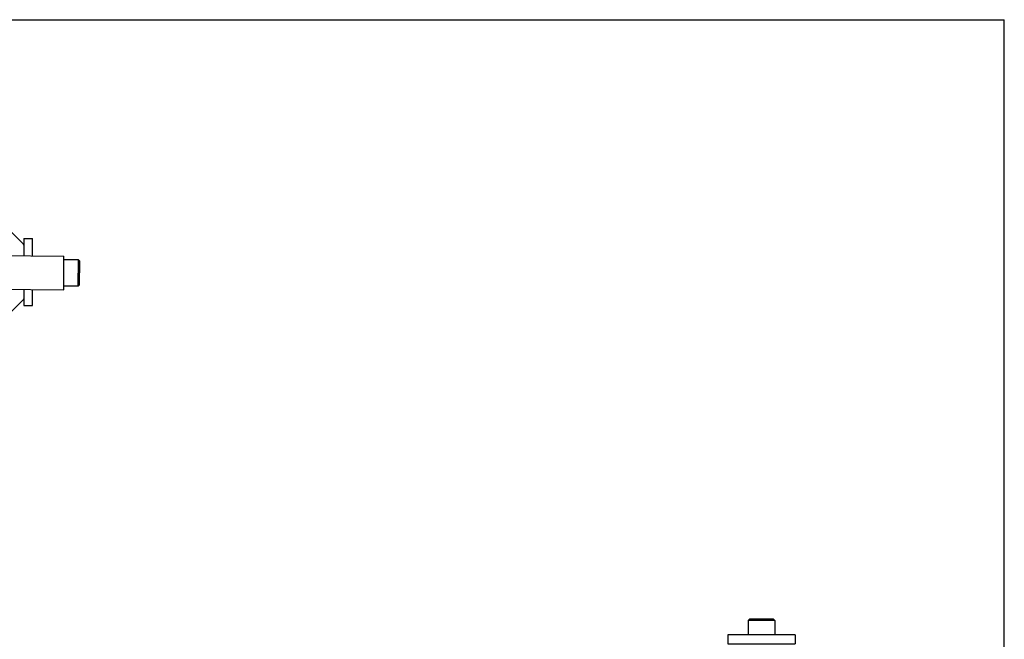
# Model space of a CAD drawing. Header units: inches. Extents: x 0 to 22, y 0 to 17.
# Tile 8 of 8: x 7.3 to 22, y 7.8 to 17. Entities that reach past the tile are written whole.
import ezdxf

# ---------------------------------------------------------------- set-up
doc = ezdxf.new("R2010")
doc.units = ezdxf.units.IN
doc.header["$LTSCALE"] = 1.21
doc.header["$MEASUREMENT"] = 0
doc.layers.get('0').update_dxf_attribs({"linetype": 'CONTINUOUS'})
for name, color, linetype in [('206380_1_BL3', 7, 'CONTINUOUS'), ('206692_1_BL12', 7, 'CONTINUOUS'), ('911_710_911_710_1_BL11', 7, 'CONTINUOUS'), ('911_710_911_710_1_BL4', 7, 'CONTINUOUS'), ('9206XXM_9206150M_1_BL0', 7, 'CONTINUOUS'), ('9206XXM_920616M_1_BL10', 7, 'CONTINUOUS')]:
    doc.layers.add(name, color=color, linetype=linetype)

# ---------------------------------------------------------------- blocks, each defined once
blk = doc.blocks.new('9206XXM_9206150M_1_BL0', base_point=(10.317, 9.972))
at = {"layer": '9206XXM_9206150M_1_BL0', "color": 7, "linetype": 'CONTINUOUS'}
for p, q in [((8.213, 13.426), (7.997, 13.428)), ((8.21, 13.033), (8.213, 13.426)), ((8.233, 13.407), (8.213, 13.426)), ((8.23, 13.052), (8.233, 13.407)), ((8.23, 13.052), (8.21, 13.033)), ((8.21, 13.033), (7.993, 13.035))]:
    blk.add_line(p, q, dxfattribs=at)
blk = doc.blocks.new('206380_1_BL3', base_point=(12.265, 8.631))
at = {"layer": '206380_1_BL3', "color": 7, "linetype": 'CONTINUOUS'}
for p, q in [((7.39, 13.662), (6.826, 14.226)), ((7.398, 13.644), (7.398, 13.623)), ((6.826, 12.265), (7.39, 12.829)), ((7.398, 12.868), (7.398, 12.846))]:
    blk.add_line(p, q, dxfattribs=at)
for centre, start, end in [((7.373, 13.644), 0, 45), ((7.373, 12.846), 315, 360)]:
    blk.add_arc(centre, 0.025, start, end, dxfattribs=at)
blk = doc.blocks.new('911_710_911_710_1_BL4', base_point=(13.141, 8.161))
at = {"layer": '911_710_911_710_1_BL4', "color": 7, "linetype": 'CONTINUOUS'}
for p, q in [((7.398, 13.745), (7.528, 13.745)), ((7.398, 13.745), (7.398, 13.644)), ((7.528, 13.486), (7.528, 13.745)), ((7.398, 13.623), (7.398, 13.487)), ((7.398, 12.987), (7.398, 12.868)), ((7.528, 12.745), (7.528, 12.986)), ((7.398, 12.846), (7.398, 12.745)), ((7.398, 12.745), (7.528, 12.745))]:
    blk.add_line(p, q, dxfattribs=at)
blk = doc.blocks.new('9206XXM_920616M_1_BL10', base_point=(12.397, 10.642))
at = {"layer": '9206XXM_920616M_1_BL10', "color": 7, "linetype": 'CONTINUOUS'}
for p, q in [((6.387, 13.357), (6.302, 13.281)), ((6.495, 13.321), (6.387, 13.357)), ((6.302, 13.281), (6.324, 13.17)), ((6.432, 13.134), (6.517, 13.209)), ((6.517, 13.209), (6.495, 13.321)), ((6.324, 13.17), (6.432, 13.134)), ((6.232, 8.078), (6.213, 8.059)), ((6.587, 8.078), (6.232, 8.078)), ((6.587, 8.078), (6.606, 8.059)), ((18.207, 8.078), (18.187, 8.059)), ((18.561, 8.078), (18.207, 8.078)), ((18.561, 8.078), (18.581, 8.059)), ((6.213, 8.059), (6.213, 7.842)), ((6.606, 8.059), (6.213, 8.059)), ((6.606, 8.059), (6.606, 7.842)), ((18.187, 8.059), (18.187, 7.842)), ((18.581, 8.059), (18.187, 8.059)), ((18.581, 8.059), (18.581, 7.842))]:
    blk.add_line(p, q, dxfattribs=at)
for radius in [0.197, 0.177, 0.114]:
    blk.add_circle((6.41, 13.245), radius, dxfattribs=at)
blk = doc.blocks.new('911_710_911_710_1_BL11', base_point=(12.397, 10.729))
at = {"layer": '911_710_911_710_1_BL11', "color": 7, "linetype": 'CONTINUOUS'}
for p, q in [((5.91, 7.842), (5.91, 7.712)), ((6.91, 7.842), (5.91, 7.842)), ((6.91, 7.842), (6.91, 7.712)), ((17.884, 7.842), (17.884, 7.712)), ((18.884, 7.842), (17.884, 7.842)), ((18.884, 7.842), (18.884, 7.712)), ((5.91, 7.712), (6.91, 7.712)), ((17.884, 7.712), (18.884, 7.712))]:
    blk.add_line(p, q, dxfattribs=at)
blk.add_circle((6.41, 13.245), 0.5, dxfattribs=at)
blk = doc.blocks.new('206692_1_BL12', base_point=(10.656, 9.995))
at = {"layer": '206692_1_BL12', "color": 7, "linetype": 'CONTINUOUS'}
for p, q in [((6.844, 13.492), (7.997, 13.481)), ((7.993, 12.981), (7.997, 13.481)), ((6.84, 12.992), (7.993, 12.981))]:
    blk.add_line(p, q, dxfattribs=at)

msp = doc.modelspace()

# ---------------------------------------------------------------- linework, layer by layer
at = {"color": 7, "linetype": 'CONTINUOUS'}
for p in [(0, 17), (22, 0)]:
    msp.add_line(p, (22, 17), dxfattribs=at)

# ---------------------------------------------------------------- block references
at = {"layer": '206380_1_BL3'}
msp.add_blockref('206380_1_BL3', (12.265, 8.631), dxfattribs=at)
at = {"layer": '206692_1_BL12'}
msp.add_blockref('206692_1_BL12', (10.656, 9.995), dxfattribs=at)
at = {"layer": '911_710_911_710_1_BL11'}
msp.add_blockref('911_710_911_710_1_BL11', (12.397, 10.729), dxfattribs=at)
at = {"layer": '911_710_911_710_1_BL4'}
msp.add_blockref('911_710_911_710_1_BL4', (13.141, 8.161), dxfattribs=at)
at = {"layer": '9206XXM_9206150M_1_BL0'}
msp.add_blockref('9206XXM_9206150M_1_BL0', (10.317, 9.972), dxfattribs=at)
at = {"layer": '9206XXM_920616M_1_BL10'}
msp.add_blockref('9206XXM_920616M_1_BL10', (12.397, 10.642), dxfattribs=at)

doc.saveas('drawing.dxf')
